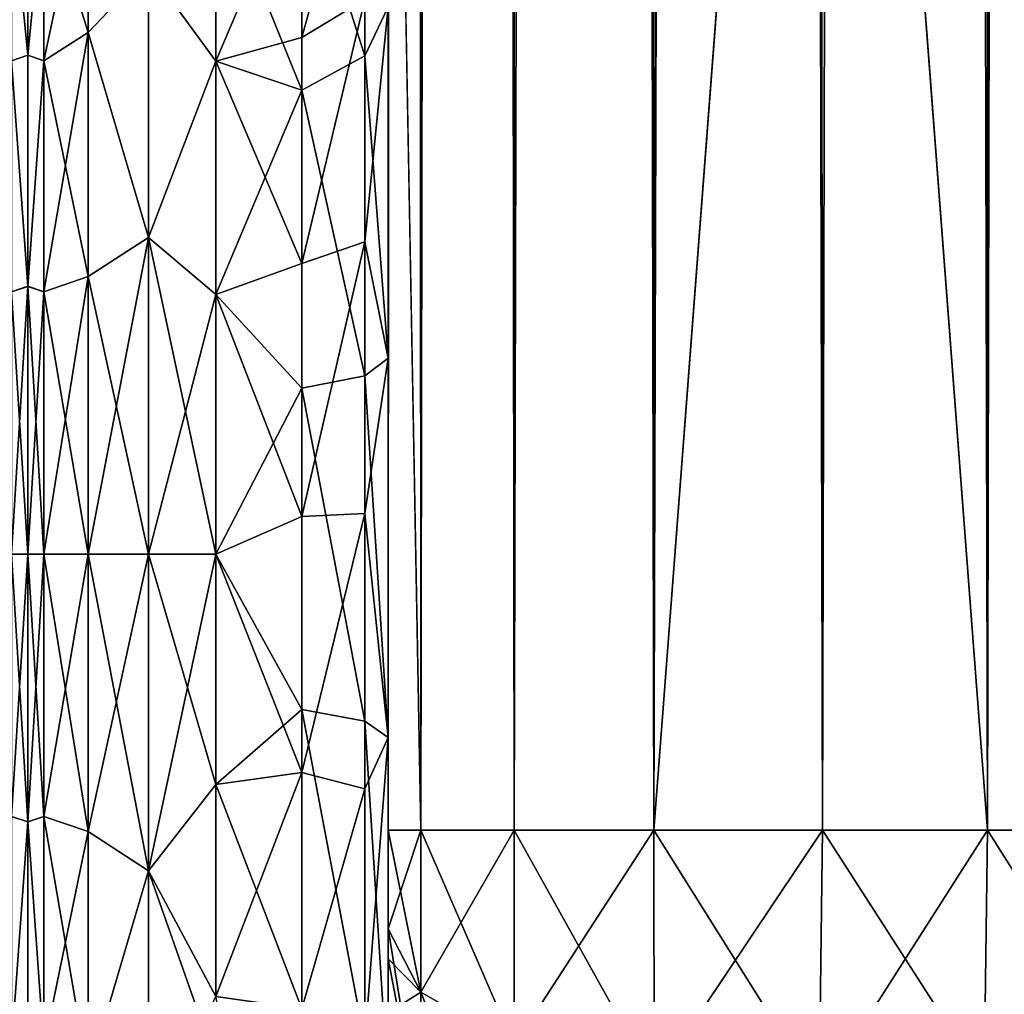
# Model space of a CAD drawing. Extents: x -23 to 470, y -2000 to 0.
# Tile 45 of 198: x 230 to 258, y -1985 to -1957. Entities that reach past the tile are written whole.
import ezdxf

# ---------------------------------------------------------------- set-up
doc = ezdxf.new("R2010")
doc.units = 0
doc.header["$LTSCALE"] = 64.718028
for name, color, linetype in [('375', 7, 'CONTINUOUS'), ('422', 7, 'CONTINUOUS'), ('423', 7, 'CONTINUOUS'), ('438', 7, 'CONTINUOUS'), ('442', 7, 'CONTINUOUS'), ('443', 7, 'CONTINUOUS'), ('444', 7, 'CONTINUOUS'), ('445', 7, 'CONTINUOUS'), ('446', 7, 'CONTINUOUS'), ('447', 7, 'CONTINUOUS'), ('451', 7, 'CONTINUOUS'), ('472', 7, 'CONTINUOUS'), ('474', 7, 'CONTINUOUS'), ('477', 7, 'CONTINUOUS'), ('479', 7, 'CONTINUOUS'), ('488', 7, 'CONTINUOUS'), ('489', 7, 'CONTINUOUS')]:
    doc.layers.add(name, color=color, linetype=linetype)

msp = doc.modelspace()

# ---------------------------------------------------------------- linework, layer by layer
at = {"layer": '375', "linetype": 'CONTINUOUS'}
for points in [[(230, -1951.5, 0), (230, -1953.067, 7.854), (230, -1990.933, 7.854), (230, -1951.5, 0)], [(230, -1953.067, -7.854), (230, -1951.5, 0), (230, -1992.5, 0), (230, -1953.067, -7.854)], [(230, -1992.5, 0), (230, -1951.5, 0), (230, -1990.933, 7.854), (230, -1992.5, 0)], [(230, -1953.067, 7.854), (230, -1957.536, 14.522), (230, -1990.933, 7.854), (230, -1953.067, 7.854)], [(230, -1957.536, -14.522), (230, -1953.067, -7.854), (230, -1986.464, -14.522), (230, -1957.536, -14.522)], [(230, -1986.464, -14.522), (230, -1953.067, -7.854), (230, -1990.933, -7.854), (230, -1986.464, -14.522)], [(230, -1990.933, -7.854), (230, -1953.067, -7.854), (230, -1992.5, 0), (230, -1990.933, -7.854)], [(230, -1957.536, 14.522), (230, -1964.234, 18.966), (230, -1986.464, 14.522), (230, -1957.536, 14.522)], [(230, -1990.933, 7.854), (230, -1957.536, 14.522), (230, -1986.464, 14.522), (230, -1990.933, 7.854)], [(230, -1964.235, -18.966), (230, -1957.536, -14.522), (230, -1979.766, -18.966), (230, -1964.235, -18.966)], [(230, -1979.766, -18.966), (230, -1957.536, -14.522), (230, -1986.464, -14.522), (230, -1979.766, -18.966)], [(230, -1964.234, 18.966), (230, -1972, 20.5), (230, -1979.765, 18.966), (230, -1964.234, 18.966)], [(230, -1986.464, 14.522), (230, -1964.234, 18.966), (230, -1979.765, 18.966), (230, -1986.464, 14.522)], [(230, -1972, -20.5), (230, -1964.235, -18.966), (230, -1979.766, -18.966), (230, -1972, -20.5)]]:
    msp.add_3dface(points, dxfattribs=at)
at = {"layer": '422', "linetype": 'CONTINUOUS'}
for points in [[(230, -1957.536, 14.522), (230, -1953.067, 7.854), (229.531, -1952.731, 11.125), (230, -1957.536, 14.522)], [(229.531, -1957.698, 17.044), (230, -1957.536, 14.522), (229.531, -1952.731, 11.125), (229.531, -1957.698, 17.044)], [(230, -1953.067, -7.854), (230, -1957.536, -14.522), (229.531, -1952.731, -11.125), (230, -1953.067, -7.854)], [(229.531, -1952.731, -11.125), (230, -1957.536, -14.522), (229.531, -1957.698, -17.044), (229.531, -1952.731, -11.125)], [(230, -1964.234, 18.966), (230, -1957.536, 14.522), (229.531, -1957.698, 17.044), (230, -1964.234, 18.966)], [(230, -1957.536, -14.522), (230, -1964.235, -18.966), (229.531, -1957.698, -17.044), (230, -1957.536, -14.522)], [(229.531, -1964.39, 20.908), (230, -1964.234, 18.966), (229.531, -1957.698, 17.044), (229.531, -1964.39, 20.908)], [(229.531, -1957.698, -17.044), (230, -1964.235, -18.966), (229.531, -1964.39, -20.908), (229.531, -1957.698, -17.044)], [(230, -1972, 20.5), (230, -1964.234, 18.966), (229.531, -1972, 22.25), (230, -1972, 20.5)], [(229.531, -1972, 22.25), (230, -1964.234, 18.966), (229.531, -1964.39, 20.908), (229.531, -1972, 22.25)], [(230, -1964.235, -18.966), (230, -1972, -20.5), (229.531, -1964.39, -20.908), (230, -1964.235, -18.966)], [(229.531, -1964.39, -20.908), (230, -1972, -20.5), (229.531, -1972, -22.25), (229.531, -1964.39, -20.908)]]:
    msp.add_3dface(points, dxfattribs=at)
at = {"layer": '423', "linetype": 'CONTINUOUS'}
for points in [[(230, -1979.765, 18.966), (230, -1972, 20.5), (229.531, -1979.61, 20.908), (230, -1979.765, 18.966)], [(230, -1972, 20.5), (229.531, -1972, 22.25), (229.531, -1979.61, 20.908), (230, -1972, 20.5)], [(230, -1972, -20.5), (230, -1979.766, -18.966), (229.531, -1972, -22.25), (230, -1972, -20.5)], [(229.531, -1972, -22.25), (230, -1979.766, -18.966), (229.531, -1979.61, -20.908), (229.531, -1972, -22.25)], [(229.531, -1979.61, -20.908), (230, -1979.766, -18.966), (229.531, -1986.302, -17.044), (229.531, -1979.61, -20.908)], [(229.531, -1986.302, 17.044), (230, -1979.765, 18.966), (229.531, -1979.61, 20.908), (229.531, -1986.302, 17.044)], [(230, -1986.464, 14.522), (230, -1979.765, 18.966), (229.531, -1986.302, 17.044), (230, -1986.464, 14.522)], [(230, -1979.766, -18.966), (230, -1986.464, -14.522), (229.531, -1986.302, -17.044), (230, -1979.766, -18.966)]]:
    msp.add_3dface(points, dxfattribs=at)
at = {"layer": '438', "linetype": 'CONTINUOUS'}
for points in [[(240.45, -1982.865, -40.431), (240.45, -1983.734, -40), (240.45, -1928.15, -41), (240.45, -1982.865, -40.431)], [(240.45, -1928.15, -41), (240.45, -1983.734, -40), (240.45, -1935.136, -39.769), (240.45, -1928.15, -41)], [(240.45, -1980, -41), (240.45, -1982.865, -40.431), (240.45, -1928.15, -41), (240.45, -1980, -41)], [(240.45, -1928.15, 41), (240.45, -1935.136, 39.769), (240.45, -1980, 41), (240.45, -1928.15, 41)], [(240.45, -1986.5, -37.234), (240.45, -1986.933, -36.36), (240.45, -1935.136, -39.769), (240.45, -1986.5, -37.234)], [(240.45, -1935.136, -39.769), (240.45, -1986.933, -36.36), (240.45, -1941.364, -36.169), (240.45, -1935.136, -39.769)], [(240.45, -1985.305, -38.801), (240.45, -1986.5, -37.234), (240.45, -1935.136, -39.769), (240.45, -1985.305, -38.801)], [(240.45, -1983.734, -40), (240.45, -1985.305, -38.801), (240.45, -1935.136, -39.769), (240.45, -1983.734, -40)], [(240.45, -1935.136, 39.769), (240.45, -1941.364, 36.169), (240.45, -1985.305, 38.801), (240.45, -1935.136, 39.769)], [(240.45, -1980, 41), (240.45, -1935.136, 39.769), (240.45, -1982.865, 40.431), (240.45, -1980, 41)], [(240.45, -1982.865, 40.431), (240.45, -1935.136, 39.769), (240.45, -1983.734, 40), (240.45, -1982.865, 40.431)], [(240.45, -1983.734, 40), (240.45, -1935.136, 39.769), (240.45, -1985.305, 38.801), (240.45, -1983.734, 40)], [(240.45, -1986.933, -36.36), (240.45, -1987.5, -33.5), (240.45, -1941.364, -36.169), (240.45, -1986.933, -36.36)], [(240.45, -1941.364, -36.169), (240.45, -1987.5, -33.5), (240.45, -1945.96, -30.644), (240.45, -1941.364, -36.169)], [(240.45, -1941.364, 36.169), (240.45, -1945.96, 30.645), (240.45, -1987.5, 33.5), (240.45, -1941.364, 36.169)], [(240.45, -1985.305, 38.801), (240.45, -1941.364, 36.169), (240.45, -1986.5, 37.234), (240.45, -1985.305, 38.801)], [(240.45, -1986.5, 37.234), (240.45, -1941.364, 36.169), (240.45, -1986.933, 36.36), (240.45, -1986.5, 37.234)], [(240.45, -1986.933, 36.36), (240.45, -1941.364, 36.169), (240.45, -1987.5, 33.5), (240.45, -1986.933, 36.36)], [(240.45, -1945.96, -30.644), (240.45, -1987.5, -33.5), (240.45, -1977.313, -28.505), (240.45, -1945.96, -30.644)], [(240.45, -1956.131, -24.267), (240.45, -1945.96, -30.644), (240.45, -1966.313, -28.431), (240.45, -1956.131, -24.267)], [(240.45, -1966.313, -28.431), (240.45, -1945.96, -30.644), (240.45, -1977.313, -28.505), (240.45, -1966.313, -28.431)], [(240.45, -1945.96, 30.645), (240.45, -1948.369, 23.876), (240.45, -1966.313, 28.431), (240.45, -1945.96, 30.645)], [(240.45, -1987.5, 33.5), (240.45, -1945.96, 30.645), (240.45, -1977.313, 28.505), (240.45, -1987.5, 33.5)], [(240.45, -1977.313, 28.505), (240.45, -1945.96, 30.645), (240.45, -1966.313, 28.431), (240.45, -1977.313, 28.505)], [(240.45, -1966.313, 28.431), (240.45, -1948.369, 23.876), (240.45, -1956.132, 24.267), (240.45, -1966.313, 28.431)], [(240.45, -1987.5, -33.5), (240.45, -1987.5, -24.51), (240.45, -1977.313, -28.505), (240.45, -1987.5, -33.5)], [(240.45, -1987.5, 24.51), (240.45, -1987.5, 33.5), (240.45, -1977.313, 28.505), (240.45, -1987.5, 24.51)]]:
    msp.add_3dface(points, dxfattribs=at)
at = {"layer": '442', "linetype": 'CONTINUOUS'}
for points in [[(230, -1951.5, 0), (230, -1953.067, -7.854), (230, -1990.933, -7.854), (230, -1951.5, 0)], [(230, -1953.067, 7.854), (230, -1951.5, 0), (230, -1992.5, 0), (230, -1953.067, 7.854)], [(230, -1992.5, 0), (230, -1951.5, 0), (230, -1990.933, -7.854), (230, -1992.5, 0)], [(230, -1953.067, -7.854), (230, -1957.536, -14.522), (230, -1990.933, -7.854), (230, -1953.067, -7.854)], [(230, -1957.536, 14.522), (230, -1953.067, 7.854), (230, -1986.464, 14.522), (230, -1957.536, 14.522)], [(230, -1986.464, 14.522), (230, -1953.067, 7.854), (230, -1990.933, 7.854), (230, -1986.464, 14.522)], [(230, -1990.933, 7.854), (230, -1953.067, 7.854), (230, -1992.5, 0), (230, -1990.933, 7.854)], [(230, -1957.536, -14.522), (230, -1964.234, -18.966), (230, -1986.464, -14.522), (230, -1957.536, -14.522)], [(230, -1990.933, -7.854), (230, -1957.536, -14.522), (230, -1986.464, -14.522), (230, -1990.933, -7.854)], [(230, -1964.235, 18.966), (230, -1957.536, 14.522), (230, -1979.766, 18.966), (230, -1964.235, 18.966)], [(230, -1979.766, 18.966), (230, -1957.536, 14.522), (230, -1986.464, 14.522), (230, -1979.766, 18.966)], [(230, -1964.234, -18.966), (230, -1972, -20.5), (230, -1979.765, -18.966), (230, -1964.234, -18.966)], [(230, -1986.464, -14.522), (230, -1964.234, -18.966), (230, -1979.765, -18.966), (230, -1986.464, -14.522)], [(230, -1972, 20.5), (230, -1964.235, 18.966), (230, -1979.766, 18.966), (230, -1972, 20.5)]]:
    msp.add_3dface(points, dxfattribs=at)
at = {"layer": '443', "linetype": 'CONTINUOUS'}
for points in [[(233.5, -1981.184, -22.173), (233.5, -1972, -24), (235.45, -1978.677, -23.052), (233.5, -1981.184, -22.173)], [(235.45, -1978.677, -23.052), (233.5, -1972, -24), (235.45, -1972, -24), (235.45, -1978.677, -23.052)], [(233.5, -1972, 24), (233.5, -1981.184, 22.173), (235.45, -1972, 24), (233.5, -1972, 24)], [(235.45, -1972, 24), (233.5, -1981.184, 22.173), (235.45, -1978.677, 23.052), (235.45, -1972, 24)], [(235.45, -1984.828, -20.284), (233.5, -1981.184, -22.173), (235.45, -1978.677, -23.052), (235.45, -1984.828, -20.284)], [(235.45, -1978.677, 23.052), (233.5, -1981.184, 22.173), (235.45, -1984.828, 20.284), (235.45, -1978.677, 23.052)], [(233.5, -1988.971, -16.971), (233.5, -1981.184, -22.173), (235.811, -1987.756, -18.104), (233.5, -1988.971, -16.971)], [(235.811, -1987.756, -18.104), (233.5, -1981.184, -22.173), (235.45, -1984.828, -20.284), (235.811, -1987.756, -18.104)], [(233.5, -1981.184, 22.173), (233.5, -1988.971, 16.971), (235.45, -1984.828, 20.284), (233.5, -1981.184, 22.173)]]:
    msp.add_3dface(points, dxfattribs=at)
at = {"layer": '444', "linetype": 'CONTINUOUS'}
for points in [[(235.45, -1952.383, 13.826), (233.5, -1955.029, 16.971), (235.45, -1957.708, 19.28), (235.45, -1952.383, 13.826)], [(235.45, -1957.708, -19.28), (233.5, -1955.029, -16.971), (235.45, -1952.383, -13.826), (235.45, -1957.708, -19.28)], [(233.5, -1955.029, 16.971), (233.5, -1962.816, 22.173), (235.45, -1957.708, 19.28), (233.5, -1955.029, 16.971)], [(233.5, -1962.816, -22.173), (233.5, -1955.029, -16.971), (235.45, -1957.708, -19.28), (233.5, -1962.816, -22.173)], [(235.45, -1957.708, 19.28), (233.5, -1962.816, 22.173), (235.45, -1964.474, 22.79), (235.45, -1957.708, 19.28)], [(235.45, -1964.474, -22.79), (233.5, -1962.816, -22.173), (235.45, -1957.708, -19.28), (235.45, -1964.474, -22.79)], [(235.45, -1972, -24), (233.5, -1972, -24), (233.5, -1962.816, -22.173), (235.45, -1972, -24)], [(233.5, -1962.816, 22.173), (233.5, -1972, 24), (235.45, -1964.474, 22.79), (233.5, -1962.816, 22.173)], [(235.45, -1972, -24), (233.5, -1962.816, -22.173), (235.45, -1964.474, -22.79), (235.45, -1972, -24)], [(233.5, -1972, 24), (235.45, -1972, 24), (235.45, -1964.474, 22.79), (233.5, -1972, 24)]]:
    msp.add_3dface(points, dxfattribs=at)
at = {"layer": '445', "linetype": 'CONTINUOUS'}
for points in [[(240.45, -20, 41), (240.45, -71.85, 41), (241.402, -1980, 45.784), (240.45, -20, 41)], [(240.45, -20, 41), (241.402, -1980, 45.784), (241.402, -20, 45.784), (240.45, -20, 41)], [(241.402, -1980, 45.784), (244.111, -1980, 49.839), (241.402, -20, 45.784), (241.402, -1980, 45.784)], [(241.402, -20, 45.784), (244.111, -1980, 49.839), (244.111, -20, 49.839), (241.402, -20, 45.784)], [(244.111, -1980, 49.839), (248.16, -1980, 52.546), (244.111, -20, 49.839), (244.111, -1980, 49.839)], [(244.111, -20, 49.839), (248.16, -1980, 52.546), (248.16, -20, 52.546), (244.111, -20, 49.839)], [(253.05, -1980, 53.5), (253, -1916.55, 53.5), (248.16, -20, 52.546), (253.05, -1980, 53.5)], [(248.16, -1980, 52.546), (253.05, -1980, 53.5), (248.16, -20, 52.546), (248.16, -1980, 52.546)], [(240.45, -71.85, 41), (240.45, -1928.15, 41), (241.402, -1980, 45.784), (240.45, -71.85, 41)], [(240.45, -1928.15, 41), (240.45, -1980, 41), (241.402, -1980, 45.784), (240.45, -1928.15, 41)]]:
    msp.add_3dface(points, dxfattribs=at)
at = {"layer": '446', "linetype": 'CONTINUOUS'}
for points in [[(240.45, -1980, -41), (240.45, -1928.15, -41), (241.402, -20, -45.784), (240.45, -1980, -41)], [(241.402, -1980, -45.784), (240.45, -1980, -41), (241.402, -20, -45.784), (241.402, -1980, -45.784)], [(244.111, -1980, -49.839), (241.402, -1980, -45.784), (244.111, -20, -49.839), (244.111, -1980, -49.839)], [(244.111, -20, -49.839), (241.402, -1980, -45.784), (241.402, -20, -45.784), (244.111, -20, -49.839)], [(248.16, -1980, -52.546), (244.111, -1980, -49.839), (248.16, -20, -52.546), (248.16, -1980, -52.546)], [(248.16, -20, -52.546), (244.111, -1980, -49.839), (244.111, -20, -49.839), (248.16, -20, -52.546)], [(253, -83.45, -53.5), (248.16, -1980, -52.546), (253.05, -20, -53.5), (253, -83.45, -53.5)], [(253.05, -20, -53.5), (248.16, -1980, -52.546), (248.16, -20, -52.546), (253.05, -20, -53.5)], [(253, -1916.55, -53.5), (248.16, -1980, -52.546), (253, -83.45, -53.5), (253, -1916.55, -53.5)], [(253.05, -1980, -53.5), (248.16, -1980, -52.546), (253, -1916.55, -53.5), (253.05, -1980, -53.5)]]:
    msp.add_3dface(points, dxfattribs=at)
at = {"layer": '447', "linetype": 'CONTINUOUS'}
for points in [[(253.05, -1980, -53.5), (253, -1916.55, -53.5), (257.834, -20, -52.548), (253.05, -1980, -53.5)], [(257.834, -1980, -52.548), (253.05, -1980, -53.5), (257.834, -20, -52.548), (257.834, -1980, -52.548)], [(261.889, -1980, -49.839), (257.834, -1980, -52.548), (261.889, -20, -49.839), (261.889, -1980, -49.839)], [(261.889, -20, -49.839), (257.834, -1980, -52.548), (257.834, -20, -52.548), (261.889, -20, -49.839)]]:
    msp.add_3dface(points, dxfattribs=at)
at = {"layer": '451', "linetype": 'CONTINUOUS'}
for points in [[(253.05, -20, 53.5), (253, -83.45, 53.5), (257.834, -1980, 52.548), (253.05, -20, 53.5)], [(257.834, -20, 52.548), (253.05, -20, 53.5), (257.834, -1980, 52.548), (257.834, -20, 52.548)], [(261.889, -20, 49.839), (257.834, -20, 52.548), (261.889, -1980, 49.839), (261.889, -20, 49.839)], [(261.889, -1980, 49.839), (257.834, -20, 52.548), (257.834, -1980, 52.548), (261.889, -1980, 49.839)], [(253, -83.45, 53.5), (253, -1916.55, 53.5), (257.834, -1980, 52.548), (253, -83.45, 53.5)], [(253, -1916.55, 53.5), (253.05, -1980, 53.5), (257.834, -1980, 52.548), (253, -1916.55, 53.5)]]:
    msp.add_3dface(points, dxfattribs=at)
at = {"layer": '472', "linetype": 'CONTINUOUS'}
for points in [[(240.45, -1980, 41), (240.45, -1982.865, 40.431), (241.402, -1984.701, 44.849), (240.45, -1980, 41)], [(241.402, -1980, 45.784), (240.45, -1980, 41), (241.402, -1984.701, 44.849), (241.402, -1980, 45.784)], [(244.111, -1980, 49.839), (241.402, -1980, 45.784), (244.111, -1986.253, 48.595), (244.111, -1980, 49.839)], [(244.111, -1986.253, 48.595), (241.402, -1980, 45.784), (241.402, -1984.701, 44.849), (244.111, -1986.253, 48.595)], [(248.16, -1980, 52.546), (244.111, -1980, 49.839), (248.166, -1987.29, 51.099), (248.16, -1980, 52.546)], [(248.166, -1987.29, 51.099), (244.111, -1980, 49.839), (244.111, -1986.253, 48.595), (248.166, -1987.29, 51.099)], [(253.05, -1980, 53.5), (248.16, -1980, 52.546), (252.95, -1987.654, 51.978), (253.05, -1980, 53.5)], [(252.95, -1987.654, 51.978), (248.16, -1980, 52.546), (248.166, -1987.29, 51.099), (252.95, -1987.654, 51.978)], [(257.734, -1987.29, 51.099), (253.05, -1980, 53.5), (252.95, -1987.654, 51.978), (257.734, -1987.29, 51.099)], [(257.834, -1980, 52.548), (253.05, -1980, 53.5), (257.734, -1987.29, 51.099), (257.834, -1980, 52.548)], [(261.789, -1986.253, 48.595), (257.834, -1980, 52.548), (257.734, -1987.29, 51.099), (261.789, -1986.253, 48.595)], [(261.889, -1980, 49.839), (257.834, -1980, 52.548), (261.789, -1986.253, 48.595), (261.889, -1980, 49.839)], [(240.45, -1982.865, 40.431), (240.45, -1983.734, 40), (241.402, -1988.689, 42.182), (240.45, -1982.865, 40.431)], [(241.402, -1984.701, 44.849), (240.45, -1982.865, 40.431), (241.402, -1988.689, 42.182), (241.402, -1984.701, 44.849)], [(240.45, -1983.734, 40), (240.45, -1985.305, 38.801), (241.402, -1988.689, 42.182), (240.45, -1983.734, 40)], [(244.111, -1986.253, 48.595), (241.402, -1984.701, 44.849), (244.111, -1991.558, 45.049), (244.111, -1986.253, 48.595)], [(241.402, -1984.701, 44.849), (241.402, -1988.689, 42.182), (244.111, -1991.558, 45.049), (241.402, -1984.701, 44.849)]]:
    msp.add_3dface(points, dxfattribs=at)
at = {"layer": '474', "linetype": 'CONTINUOUS'}
for points in [[(240.45, -1982.865, -40.431), (240.45, -1980, -41), (241.402, -1980, -45.784), (240.45, -1982.865, -40.431)], [(240.45, -1982.865, -40.431), (241.402, -1980, -45.784), (241.402, -1984.701, -44.849), (240.45, -1982.865, -40.431)], [(241.402, -1980, -45.784), (244.111, -1980, -49.839), (241.402, -1984.701, -44.849), (241.402, -1980, -45.784)], [(241.402, -1984.701, -44.849), (244.111, -1980, -49.839), (244.111, -1986.253, -48.595), (241.402, -1984.701, -44.849)], [(244.111, -1980, -49.839), (248.16, -1980, -52.546), (244.111, -1986.253, -48.595), (244.111, -1980, -49.839)], [(244.111, -1986.253, -48.595), (248.16, -1980, -52.546), (248.166, -1987.29, -51.099), (244.111, -1986.253, -48.595)], [(248.16, -1980, -52.546), (253.05, -1980, -53.5), (248.166, -1987.29, -51.099), (248.16, -1980, -52.546)], [(248.166, -1987.29, -51.099), (253.05, -1980, -53.5), (252.95, -1987.654, -51.978), (248.166, -1987.29, -51.099)], [(253.05, -1980, -53.5), (257.834, -1980, -52.548), (252.95, -1987.654, -51.978), (253.05, -1980, -53.5)], [(252.95, -1987.654, -51.978), (257.834, -1980, -52.548), (257.734, -1987.29, -51.099), (252.95, -1987.654, -51.978)], [(257.834, -1980, -52.548), (261.889, -1980, -49.839), (257.734, -1987.29, -51.099), (257.834, -1980, -52.548)], [(257.734, -1987.29, -51.099), (261.889, -1980, -49.839), (261.789, -1986.253, -48.595), (257.734, -1987.29, -51.099)], [(240.45, -1983.734, -40), (240.45, -1982.865, -40.431), (241.402, -1984.701, -44.849), (240.45, -1983.734, -40)], [(240.45, -1985.305, -38.801), (240.45, -1983.734, -40), (241.402, -1984.701, -44.849), (240.45, -1985.305, -38.801)], [(240.45, -1985.305, -38.801), (241.402, -1984.701, -44.849), (241.402, -1988.689, -42.182), (240.45, -1985.305, -38.801)], [(241.402, -1984.701, -44.849), (244.111, -1986.253, -48.595), (241.402, -1988.689, -42.182), (241.402, -1984.701, -44.849)]]:
    msp.add_3dface(points, dxfattribs=at)
at = {"layer": '477', "linetype": 'CONTINUOUS'}
for points in [[(239.78, -1955.906, 21.053), (239.78, -1950.339, 15.267), (237.948, -1957.018, 19.598), (239.78, -1955.906, 21.053)], [(237.948, -1957.018, 19.598), (239.78, -1950.339, 15.267), (237.948, -1951.836, 14.212), (237.948, -1957.018, 19.598)], [(235.45, -1952.383, 13.826), (235.45, -1957.708, 19.28), (237.948, -1951.836, 14.212), (235.45, -1952.383, 13.826)], [(235.45, -1957.708, 19.28), (237.948, -1957.018, 19.598), (237.948, -1951.836, 14.212), (235.45, -1957.708, 19.28)], [(239.78, -1962.949, 24.907), (239.78, -1955.906, 21.053), (237.948, -1963.575, 23.185), (239.78, -1962.949, 24.907)], [(237.948, -1963.575, 23.185), (239.78, -1955.906, 21.053), (237.948, -1957.018, 19.598), (237.948, -1963.575, 23.185)], [(239.78, -1962.949, 24.907), (240.45, -1956.132, 24.267), (239.78, -1955.906, 21.053), (239.78, -1962.949, 24.907)], [(240.45, -1966.313, 28.431), (240.45, -1956.132, 24.267), (239.78, -1962.949, 24.907), (240.45, -1966.313, 28.431)], [(235.45, -1957.708, 19.28), (237.948, -1963.575, 23.185), (237.948, -1957.018, 19.598), (235.45, -1957.708, 19.28)], [(235.45, -1957.708, 19.28), (235.45, -1964.474, 22.79), (237.948, -1963.575, 23.185), (235.45, -1957.708, 19.28)], [(239.78, -1970.824, 26.474), (239.78, -1962.949, 24.907), (237.948, -1970.905, 24.644), (239.78, -1970.824, 26.474)], [(237.948, -1970.905, 24.644), (239.78, -1962.949, 24.907), (237.948, -1963.575, 23.185), (237.948, -1970.905, 24.644)], [(239.78, -1970.824, 26.474), (240.45, -1966.313, 28.431), (239.78, -1962.949, 24.907), (239.78, -1970.824, 26.474)], [(235.45, -1964.474, 22.79), (237.948, -1970.905, 24.644), (237.948, -1963.575, 23.185), (235.45, -1964.474, 22.79)], [(235.45, -1964.474, 22.79), (235.45, -1972, 24), (237.948, -1970.905, 24.644), (235.45, -1964.474, 22.79)], [(240.45, -1977.313, 28.505), (240.45, -1966.313, 28.431), (239.78, -1970.824, 26.474), (240.45, -1977.313, 28.505)], [(235.45, -1972, 24), (237.948, -1978.336, 23.841), (237.948, -1970.905, 24.644), (235.45, -1972, 24)], [(239.78, -1978.806, 25.611), (239.78, -1970.824, 26.474), (237.948, -1978.336, 23.841), (239.78, -1978.806, 25.611)], [(237.948, -1978.336, 23.841), (239.78, -1970.824, 26.474), (237.948, -1970.905, 24.644), (237.948, -1978.336, 23.841)], [(239.78, -1978.806, 25.611), (240.45, -1977.313, 28.505), (239.78, -1970.824, 26.474), (239.78, -1978.806, 25.611)], [(235.45, -1972, 24), (235.45, -1978.677, 23.052), (237.948, -1978.336, 23.841), (235.45, -1972, 24)], [(240.45, -1987.5, 24.51), (240.45, -1977.313, 28.505), (239.78, -1986.164, 22.397), (240.45, -1987.5, 24.51)], [(239.78, -1986.164, 22.397), (240.45, -1977.313, 28.505), (239.78, -1978.806, 25.611), (239.78, -1986.164, 22.397)], [(235.45, -1978.677, 23.052), (235.45, -1984.828, 20.284), (237.948, -1978.336, 23.841), (235.45, -1978.677, 23.052)], [(235.45, -1984.828, 20.284), (237.948, -1985.185, 20.849), (237.948, -1978.336, 23.841), (235.45, -1984.828, 20.284)], [(237.948, -1985.185, 20.849), (239.78, -1978.806, 25.611), (237.948, -1978.336, 23.841), (237.948, -1985.185, 20.849)], [(239.78, -1986.164, 22.397), (239.78, -1978.806, 25.611), (237.948, -1985.185, 20.849), (239.78, -1986.164, 22.397)]]:
    msp.add_3dface(points, dxfattribs=at)
at = {"layer": '479', "linetype": 'CONTINUOUS'}
for points in [[(239.78, -1950.339, -15.267), (239.78, -1957.551, -22.215), (237.948, -1951.836, -14.212), (239.78, -1950.339, -15.267)], [(239.78, -1950.339, -15.267), (240.45, -1956.131, -24.267), (239.78, -1957.551, -22.215), (239.78, -1950.339, -15.267)], [(235.45, -1952.383, -13.826), (237.948, -1951.836, -14.212), (237.948, -1958.55, -20.679), (235.45, -1952.383, -13.826)], [(237.948, -1951.836, -14.212), (239.78, -1957.551, -22.215), (237.948, -1958.55, -20.679), (237.948, -1951.836, -14.212)], [(235.45, -1957.708, -19.28), (235.45, -1952.383, -13.826), (237.948, -1958.55, -20.679), (235.45, -1957.708, -19.28)], [(240.45, -1956.131, -24.267), (240.45, -1966.313, -28.431), (239.78, -1957.551, -22.215), (240.45, -1956.131, -24.267)], [(239.78, -1957.551, -22.215), (239.78, -1966.827, -25.99), (237.948, -1958.55, -20.679), (239.78, -1957.551, -22.215)], [(239.78, -1957.551, -22.215), (240.45, -1966.313, -28.431), (239.78, -1966.827, -25.99), (239.78, -1957.551, -22.215)], [(235.45, -1964.474, -22.79), (235.45, -1957.708, -19.28), (237.948, -1958.55, -20.679), (235.45, -1964.474, -22.79)], [(235.45, -1964.474, -22.79), (237.948, -1958.55, -20.679), (237.948, -1967.184, -24.194), (235.45, -1964.474, -22.79)], [(237.948, -1958.55, -20.679), (239.78, -1966.827, -25.99), (237.948, -1967.184, -24.194), (237.948, -1958.55, -20.679)], [(235.45, -1972, -24), (235.45, -1964.474, -22.79), (237.948, -1967.184, -24.194), (235.45, -1972, -24)], [(240.45, -1966.313, -28.431), (240.45, -1977.313, -28.505), (239.78, -1966.827, -25.99), (240.45, -1966.313, -28.431)], [(239.78, -1966.827, -25.99), (239.78, -1976.841, -26.054), (237.948, -1967.184, -24.194), (239.78, -1966.827, -25.99)], [(239.78, -1966.827, -25.99), (240.45, -1977.313, -28.505), (239.78, -1976.841, -26.054), (239.78, -1966.827, -25.99)], [(235.45, -1972, -24), (237.948, -1967.184, -24.194), (237.948, -1976.506, -24.253), (235.45, -1972, -24)], [(237.948, -1967.184, -24.194), (239.78, -1976.841, -26.054), (237.948, -1976.506, -24.253), (237.948, -1967.184, -24.194)], [(235.45, -1978.677, -23.052), (235.45, -1972, -24), (237.948, -1976.506, -24.253), (235.45, -1978.677, -23.052)], [(237.948, -1985.185, -20.849), (235.45, -1978.677, -23.052), (237.948, -1976.506, -24.253), (237.948, -1985.185, -20.849)], [(239.78, -1986.164, -22.397), (237.948, -1985.185, -20.849), (237.948, -1976.506, -24.253), (239.78, -1986.164, -22.397)], [(239.78, -1976.841, -26.054), (239.78, -1986.164, -22.397), (237.948, -1976.506, -24.253), (239.78, -1976.841, -26.054)], [(240.45, -1977.313, -28.505), (240.45, -1987.5, -24.51), (239.78, -1976.841, -26.054), (240.45, -1977.313, -28.505)], [(240.45, -1987.5, -24.51), (239.78, -1986.164, -22.397), (239.78, -1976.841, -26.054), (240.45, -1987.5, -24.51)], [(235.45, -1984.828, -20.284), (235.45, -1978.677, -23.052), (237.948, -1985.185, -20.849), (235.45, -1984.828, -20.284)]]:
    msp.add_3dface(points, dxfattribs=at)
at = {"layer": '488', "linetype": 'CONTINUOUS'}
for points in [[(231.752, -1951.621, 11.766), (230.469, -1957.698, 17.044), (231.752, -1956.874, 18.027), (231.752, -1951.621, 11.766)], [(230.469, -1952.731, 11.125), (230.469, -1957.698, 17.044), (231.752, -1951.621, 11.766), (230.469, -1952.731, 11.125)], [(231.752, -1956.874, -18.027), (230.469, -1952.731, -11.125), (231.752, -1951.621, -11.766), (231.752, -1956.874, -18.027)], [(233.5, -1955.029, 16.971), (231.752, -1951.621, 11.766), (231.752, -1956.874, 18.027), (233.5, -1955.029, 16.971)], [(233.5, -1955.029, -16.971), (231.752, -1956.874, -18.027), (231.752, -1951.621, -11.766), (233.5, -1955.029, -16.971)], [(230, -1957.536, -14.522), (230, -1953.067, -7.854), (230.469, -1952.731, -11.125), (230, -1957.536, -14.522)], [(230.469, -1957.698, -17.044), (230, -1957.536, -14.522), (230.469, -1952.731, -11.125), (230.469, -1957.698, -17.044)], [(230, -1953.067, 7.854), (230, -1957.536, 14.522), (230.469, -1952.731, 11.125), (230, -1953.067, 7.854)], [(230.469, -1952.731, 11.125), (230, -1957.536, 14.522), (230.469, -1957.698, 17.044), (230.469, -1952.731, 11.125)], [(230.469, -1957.698, -17.044), (230.469, -1952.731, -11.125), (231.752, -1956.874, -18.027), (230.469, -1957.698, -17.044)], [(233.5, -1962.816, 22.173), (233.5, -1955.029, 16.971), (231.752, -1956.874, 18.027), (233.5, -1962.816, 22.173)], [(233.5, -1955.029, -16.971), (233.5, -1962.816, -22.173), (231.752, -1956.874, -18.027), (233.5, -1955.029, -16.971)], [(231.752, -1956.874, 18.027), (230.469, -1964.39, 20.908), (231.752, -1963.952, 22.113), (231.752, -1956.874, 18.027)], [(230.469, -1957.698, 17.044), (230.469, -1964.39, 20.908), (231.752, -1956.874, 18.027), (230.469, -1957.698, 17.044)], [(231.752, -1963.952, -22.113), (230.469, -1957.698, -17.044), (231.752, -1956.874, -18.027), (231.752, -1963.952, -22.113)], [(233.5, -1962.816, 22.173), (231.752, -1956.874, 18.027), (231.752, -1963.952, 22.113), (233.5, -1962.816, 22.173)], [(233.5, -1962.816, -22.173), (231.752, -1963.952, -22.113), (231.752, -1956.874, -18.027), (233.5, -1962.816, -22.173)], [(230, -1964.234, -18.966), (230, -1957.536, -14.522), (230.469, -1957.698, -17.044), (230, -1964.234, -18.966)], [(230, -1957.536, 14.522), (230, -1964.235, 18.966), (230.469, -1957.698, 17.044), (230, -1957.536, 14.522)], [(230.469, -1964.39, -20.908), (230, -1964.234, -18.966), (230.469, -1957.698, -17.044), (230.469, -1964.39, -20.908)], [(230.469, -1957.698, 17.044), (230, -1964.235, 18.966), (230.469, -1964.39, 20.908), (230.469, -1957.698, 17.044)], [(230.469, -1964.39, -20.908), (230.469, -1957.698, -17.044), (231.752, -1963.952, -22.113), (230.469, -1964.39, -20.908)], [(233.5, -1962.816, -22.173), (233.5, -1972, -24), (231.752, -1963.952, -22.113), (233.5, -1962.816, -22.173)], [(233.5, -1972, 24), (233.5, -1962.816, 22.173), (231.752, -1972, 23.532), (233.5, -1972, 24)], [(233.5, -1962.816, 22.173), (231.752, -1963.952, 22.113), (231.752, -1972, 23.532), (233.5, -1962.816, 22.173)], [(231.752, -1963.952, 22.113), (230.469, -1972, 22.25), (231.752, -1972, 23.532), (231.752, -1963.952, 22.113)], [(230.469, -1964.39, 20.908), (230.469, -1972, 22.25), (231.752, -1963.952, 22.113), (230.469, -1964.39, 20.908)], [(231.752, -1972, -23.532), (230.469, -1964.39, -20.908), (231.752, -1963.952, -22.113), (231.752, -1972, -23.532)], [(233.5, -1972, -24), (231.752, -1972, -23.532), (231.752, -1963.952, -22.113), (233.5, -1972, -24)], [(230, -1972, -20.5), (230, -1964.234, -18.966), (230.469, -1972, -22.25), (230, -1972, -20.5)], [(230.469, -1972, -22.25), (230, -1964.234, -18.966), (230.469, -1964.39, -20.908), (230.469, -1972, -22.25)], [(230, -1964.235, 18.966), (230, -1972, 20.5), (230.469, -1964.39, 20.908), (230, -1964.235, 18.966)], [(230.469, -1964.39, 20.908), (230, -1972, 20.5), (230.469, -1972, 22.25), (230.469, -1964.39, 20.908)], [(230.469, -1972, -22.25), (230.469, -1964.39, -20.908), (231.752, -1972, -23.532), (230.469, -1972, -22.25)]]:
    msp.add_3dface(points, dxfattribs=at)
at = {"layer": '489', "linetype": 'CONTINUOUS'}
for points in [[(230, -1979.765, -18.966), (230, -1972, -20.5), (230.469, -1979.61, -20.908), (230, -1979.765, -18.966)], [(230, -1972, -20.5), (230.469, -1972, -22.25), (230.469, -1979.61, -20.908), (230, -1972, -20.5)], [(230, -1972, 20.5), (230, -1979.766, 18.966), (230.469, -1972, 22.25), (230, -1972, 20.5)], [(230.469, -1972, 22.25), (230, -1979.766, 18.966), (230.469, -1979.61, 20.908), (230.469, -1972, 22.25)], [(231.752, -1972, 23.532), (230.469, -1979.61, 20.908), (231.752, -1980.048, 22.113), (231.752, -1972, 23.532)], [(231.752, -1972, 23.532), (230.469, -1972, 22.25), (230.469, -1979.61, 20.908), (231.752, -1972, 23.532)], [(230.469, -1972, -22.25), (231.752, -1972, -23.532), (231.752, -1980.048, -22.113), (230.469, -1972, -22.25)], [(230.469, -1979.61, -20.908), (230.469, -1972, -22.25), (231.752, -1980.048, -22.113), (230.469, -1979.61, -20.908)], [(233.5, -1972, -24), (233.5, -1981.184, -22.173), (231.752, -1972, -23.532), (233.5, -1972, -24)], [(231.752, -1972, -23.532), (233.5, -1981.184, -22.173), (231.752, -1980.048, -22.113), (231.752, -1972, -23.532)], [(233.5, -1981.184, 22.173), (233.5, -1972, 24), (231.752, -1980.048, 22.113), (233.5, -1981.184, 22.173)], [(233.5, -1972, 24), (231.752, -1972, 23.532), (231.752, -1980.048, 22.113), (233.5, -1972, 24)], [(230.469, -1979.61, 20.908), (230, -1979.766, 18.966), (230.469, -1986.302, 17.044), (230.469, -1979.61, 20.908)], [(230.469, -1986.302, -17.044), (230, -1979.765, -18.966), (230.469, -1979.61, -20.908), (230.469, -1986.302, -17.044)], [(230, -1986.464, -14.522), (230, -1979.765, -18.966), (230.469, -1986.302, -17.044), (230, -1986.464, -14.522)], [(230, -1979.766, 18.966), (230, -1986.464, 14.522), (230.469, -1986.302, 17.044), (230, -1979.766, 18.966)], [(231.752, -1987.126, -18.027), (230.469, -1979.61, -20.908), (231.752, -1980.048, -22.113), (231.752, -1987.126, -18.027)], [(230.469, -1986.302, -17.044), (230.469, -1979.61, -20.908), (231.752, -1987.126, -18.027), (230.469, -1986.302, -17.044)], [(230.469, -1979.61, 20.908), (230.469, -1986.302, 17.044), (231.752, -1980.048, 22.113), (230.469, -1979.61, 20.908)], [(231.752, -1980.048, 22.113), (230.469, -1986.302, 17.044), (231.752, -1987.126, 18.027), (231.752, -1980.048, 22.113)], [(233.5, -1981.184, -22.173), (231.752, -1987.126, -18.027), (231.752, -1980.048, -22.113), (233.5, -1981.184, -22.173)], [(233.5, -1981.184, 22.173), (231.752, -1980.048, 22.113), (231.752, -1987.126, 18.027), (233.5, -1981.184, 22.173)], [(233.5, -1981.184, -22.173), (233.5, -1988.971, -16.971), (231.752, -1987.126, -18.027), (233.5, -1981.184, -22.173)], [(233.5, -1988.971, 16.971), (233.5, -1981.184, 22.173), (231.752, -1987.126, 18.027), (233.5, -1988.971, 16.971)]]:
    msp.add_3dface(points, dxfattribs=at)

doc.saveas('drawing.dxf')
